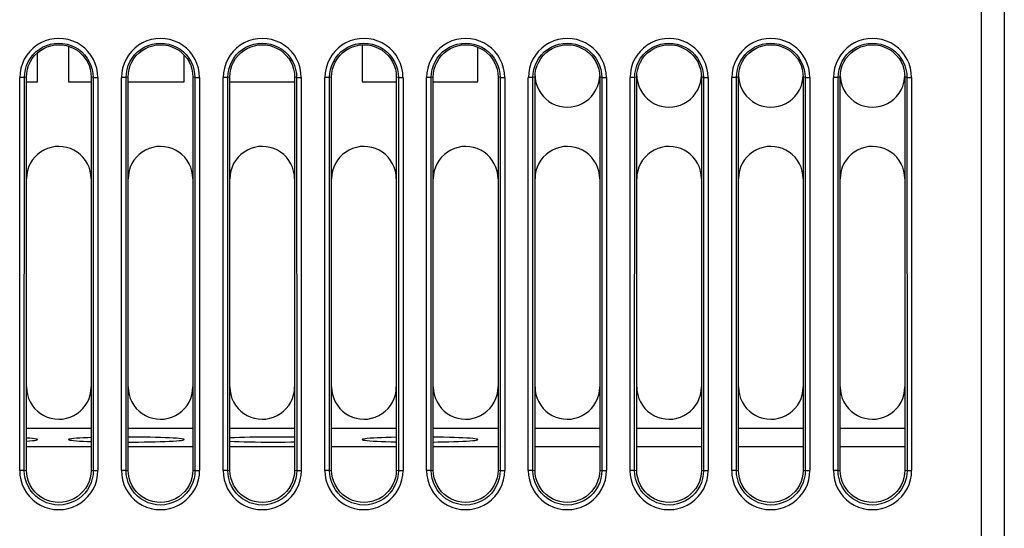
# Model space of a CAD drawing. Header units: millimetres. Extents: x 534 to 1249, y -141 to 479.
# Tile 9 of 51: x 830 to 873, y -77 to -55. Entities that reach past the tile are written whole.
import ezdxf

# ---------------------------------------------------------------- set-up
doc = ezdxf.new("R2010")
doc.units = ezdxf.units.MM
doc.header["$LTSCALE"] = 23.1
doc.layers.get('0').update_dxf_attribs({"linetype": 'CONTINUOUS'})

msp = doc.modelspace()

# ---------------------------------------------------------------- linework, layer by layer
for p, q in [((871.793, -27.305), (871.793, -124.305)), ((872.793, -27.305), (872.793, -123.305)), ((832.318, -56.473), (832.318, -58.005)), ((845.018, -56.409), (845.018, -58.005)), ((850.018, -58.005), (850.018, -56.509)), ((830.968, -58.005), (830.968, -56.754)), ((837.318, -58.005), (837.318, -56.853)), ((830.203, -74.823), (830.203, -57.822)), ((830.405, -57.822), (830.205, -57.822)), ((830.401, -74.823), (830.405, -57.822)), ((830.493, -57.804), (830.405, -57.822)), ((830.493, -74.805), (830.493, -57.805)), ((833.38, -57.822), (833.293, -57.804)), ((833.293, -57.805), (833.293, -74.805)), ((833.38, -57.822), (833.58, -57.822)), ((833.38, -57.822), (833.384, -74.823)), ((833.582, -57.822), (833.582, -74.823)), ((834.603, -74.823), (834.603, -57.822)), ((834.805, -57.822), (834.605, -57.822)), ((834.801, -74.823), (834.805, -57.822)), ((834.893, -57.804), (834.805, -57.822)), ((834.893, -74.805), (834.893, -57.805)), ((837.78, -57.822), (837.693, -57.804)), ((837.693, -57.805), (837.693, -74.805)), ((837.78, -57.822), (837.98, -57.822)), ((837.78, -57.822), (837.784, -74.823)), ((837.982, -57.822), (837.982, -74.823)), ((839.003, -74.823), (839.003, -57.822)), ((839.205, -57.822), (839.005, -57.822)), ((839.201, -74.823), (839.205, -57.822)), ((839.293, -57.804), (839.205, -57.822)), ((839.293, -74.805), (839.293, -57.805)), ((842.18, -57.822), (842.093, -57.804)), ((842.093, -57.805), (842.093, -74.805)), ((842.18, -57.822), (842.38, -57.822)), ((842.18, -57.822), (842.184, -74.823)), ((842.382, -57.822), (842.382, -74.823)), ((843.403, -74.823), (843.403, -57.822)), ((843.605, -57.822), (843.405, -57.822)), ((843.601, -74.823), (843.605, -57.822)), ((843.693, -57.804), (843.605, -57.822)), ((843.693, -74.805), (843.693, -57.805)), ((846.58, -57.822), (846.493, -57.804)), ((846.493, -57.805), (846.493, -74.805)), ((846.58, -57.822), (846.78, -57.822)), ((846.58, -57.822), (846.584, -74.823)), ((846.782, -57.822), (846.782, -74.823)), ((847.803, -74.823), (847.803, -57.822)), ((848.005, -57.822), (847.805, -57.822)), ((848.001, -74.823), (848.005, -57.822)), ((848.093, -57.804), (848.005, -57.822)), ((848.093, -74.805), (848.093, -57.805)), ((850.98, -57.822), (850.893, -57.804)), ((850.893, -57.805), (850.893, -74.805)), ((850.98, -57.822), (851.18, -57.822)), ((850.98, -57.822), (850.984, -74.823)), ((851.182, -57.822), (851.182, -74.823)), ((852.203, -74.823), (852.203, -57.822)), ((852.405, -57.822), (852.205, -57.822)), ((852.401, -74.823), (852.405, -57.822)), ((852.493, -57.804), (852.405, -57.822)), ((852.493, -74.805), (852.493, -57.805)), ((852.496, -57.755), (852.503, -57.876)), ((855.282, -57.876), (855.29, -57.755)), ((855.38, -57.822), (855.293, -57.804)), ((855.293, -57.805), (855.293, -74.805)), ((855.38, -57.822), (855.58, -57.822)), ((855.38, -57.822), (855.384, -74.823)), ((855.582, -57.822), (855.582, -74.823)), ((856.603, -74.823), (856.603, -57.822)), ((856.805, -57.822), (856.605, -57.822)), ((856.801, -74.823), (856.805, -57.822)), ((856.893, -57.804), (856.805, -57.822)), ((856.893, -74.805), (856.893, -57.805)), ((856.896, -57.755), (856.903, -57.876)), ((859.682, -57.876), (859.69, -57.755)), ((859.78, -57.822), (859.693, -57.804)), ((859.693, -57.805), (859.693, -74.805)), ((859.78, -57.822), (859.98, -57.822)), ((859.78, -57.822), (859.784, -74.823)), ((859.982, -57.822), (859.982, -74.823)), ((861.003, -74.823), (861.003, -57.822)), ((861.205, -57.822), (861.005, -57.822)), ((861.201, -74.823), (861.205, -57.822)), ((861.293, -57.804), (861.205, -57.822)), ((861.293, -74.805), (861.293, -57.805)), ((861.296, -57.755), (861.303, -57.876)), ((864.082, -57.876), (864.09, -57.755)), ((864.18, -57.822), (864.093, -57.804)), ((864.093, -57.805), (864.093, -74.805)), ((864.18, -57.822), (864.38, -57.822)), ((864.18, -57.822), (864.184, -74.823)), ((864.382, -57.822), (864.382, -74.823)), ((865.403, -74.823), (865.403, -57.822)), ((865.605, -57.822), (865.405, -57.822)), ((865.601, -74.823), (865.605, -57.822)), ((865.693, -57.804), (865.605, -57.822)), ((865.693, -74.805), (865.693, -57.805)), ((865.696, -57.755), (865.703, -57.876)), ((868.482, -57.876), (868.49, -57.755)), ((868.58, -57.822), (868.493, -57.804)), ((868.493, -57.805), (868.493, -74.805)), ((868.58, -57.822), (868.78, -57.822)), ((868.58, -57.822), (868.584, -74.823)), ((868.782, -57.822), (868.782, -74.823)), ((830.493, -58.005), (830.968, -58.005)), ((832.318, -58.005), (833.293, -58.005)), ((834.893, -58.005), (837.318, -58.005)), ((839.293, -58.005), (842.093, -58.005)), ((845.018, -58.005), (846.493, -58.005)), ((848.093, -58.005), (850.018, -58.005)), ((833.293, -73.006), (830.493, -73.006)), ((837.693, -73.006), (834.893, -73.006)), ((842.093, -73.006), (839.293, -73.006)), ((846.493, -73.006), (843.693, -73.006)), ((850.893, -73.006), (848.093, -73.006)), ((855.293, -73.006), (852.493, -73.006)), ((859.693, -73.006), (856.893, -73.006)), ((864.093, -73.006), (861.293, -73.006)), ((868.493, -73.006), (865.693, -73.006)), ((833.293, -73.805), (830.493, -73.805)), ((837.693, -73.805), (834.893, -73.805)), ((842.093, -73.805), (839.293, -73.805)), ((846.493, -73.805), (843.693, -73.805)), ((850.893, -73.805), (848.093, -73.805)), ((855.293, -73.805), (852.493, -73.805)), ((859.693, -73.805), (856.893, -73.805)), ((864.093, -73.805), (861.293, -73.805)), ((868.493, -73.805), (865.693, -73.805)), ((830.401, -74.823), (830.201, -74.823)), ((830.401, -74.823), (830.493, -74.805)), ((833.293, -74.805), (833.384, -74.823)), ((833.384, -74.823), (833.584, -74.823)), ((834.801, -74.823), (834.601, -74.823)), ((834.801, -74.823), (834.893, -74.805)), ((837.693, -74.805), (837.784, -74.823)), ((837.784, -74.823), (837.984, -74.823)), ((839.201, -74.823), (839.001, -74.823)), ((839.201, -74.823), (839.293, -74.805)), ((842.093, -74.805), (842.184, -74.823)), ((842.184, -74.823), (842.384, -74.823)), ((843.601, -74.823), (843.401, -74.823)), ((843.601, -74.823), (843.693, -74.805)), ((846.493, -74.805), (846.584, -74.823)), ((846.584, -74.823), (846.784, -74.823)), ((848.001, -74.823), (847.801, -74.823)), ((848.001, -74.823), (848.093, -74.805)), ((850.893, -74.805), (850.984, -74.823)), ((850.984, -74.823), (851.184, -74.823)), ((852.401, -74.823), (852.201, -74.823)), ((852.401, -74.823), (852.493, -74.805)), ((855.293, -74.805), (855.384, -74.823)), ((855.384, -74.823), (855.584, -74.823)), ((856.801, -74.823), (856.601, -74.823)), ((856.801, -74.823), (856.893, -74.805)), ((859.693, -74.805), (859.784, -74.823)), ((859.784, -74.823), (859.984, -74.823)), ((861.201, -74.823), (861.001, -74.823)), ((861.201, -74.823), (861.293, -74.805)), ((864.093, -74.805), (864.184, -74.823)), ((864.184, -74.823), (864.384, -74.823)), ((865.601, -74.823), (865.401, -74.823)), ((865.601, -74.823), (865.693, -74.805)), ((868.493, -74.805), (868.584, -74.823)), ((868.584, -74.823), (868.784, -74.823))]:
    msp.add_line(p, q)
for points in [[(833.58, -57.822), (833.568, -57.617), (833.531, -57.417), (833.47, -57.223), (833.387, -57.037), (833.281, -56.862), (833.155, -56.702), (833.012, -56.559), (832.853, -56.434), (832.68, -56.329), (832.494, -56.245), (832.3, -56.184), (832.1, -56.147), (831.898, -56.134), (831.695, -56.146), (831.495, -56.182), (831.301, -56.241), (831.115, -56.324), (830.941, -56.428), (830.78, -56.553), (830.635, -56.696), (830.508, -56.857), (830.401, -57.032), (830.316, -57.22), (830.254, -57.416), (830.218, -57.616), (830.205, -57.822)], [(837.98, -57.822), (837.968, -57.617), (837.931, -57.417), (837.87, -57.223), (837.787, -57.037), (837.681, -56.862), (837.555, -56.702), (837.412, -56.559), (837.253, -56.434), (837.08, -56.329), (836.894, -56.245), (836.7, -56.184), (836.5, -56.147), (836.298, -56.134), (836.095, -56.146), (835.895, -56.182), (835.701, -56.241), (835.515, -56.324), (835.341, -56.428), (835.18, -56.553), (835.035, -56.696), (834.908, -56.857), (834.801, -57.032), (834.716, -57.22), (834.654, -57.416), (834.618, -57.616), (834.605, -57.822)], [(842.38, -57.822), (842.368, -57.617), (842.331, -57.417), (842.27, -57.223), (842.187, -57.037), (842.081, -56.862), (841.955, -56.702), (841.812, -56.559), (841.653, -56.434), (841.48, -56.329), (841.294, -56.245), (841.1, -56.184), (840.9, -56.147), (840.698, -56.134), (840.495, -56.146), (840.295, -56.182), (840.101, -56.241), (839.915, -56.324), (839.741, -56.428), (839.58, -56.553), (839.435, -56.696), (839.308, -56.857), (839.201, -57.032), (839.116, -57.22), (839.054, -57.416), (839.018, -57.616), (839.005, -57.822)], [(846.78, -57.822), (846.768, -57.617), (846.731, -57.417), (846.67, -57.223), (846.587, -57.037), (846.481, -56.862), (846.355, -56.702), (846.212, -56.559), (846.053, -56.434), (845.88, -56.329), (845.694, -56.245), (845.5, -56.184), (845.3, -56.147), (845.098, -56.134), (844.895, -56.146), (844.695, -56.182), (844.501, -56.241), (844.315, -56.324), (844.141, -56.428), (843.98, -56.553), (843.835, -56.696), (843.708, -56.857), (843.601, -57.032), (843.516, -57.22), (843.454, -57.416), (843.418, -57.616), (843.405, -57.822)], [(851.18, -57.822), (851.168, -57.617), (851.131, -57.417), (851.07, -57.223), (850.987, -57.037), (850.881, -56.862), (850.755, -56.702), (850.612, -56.559), (850.453, -56.434), (850.28, -56.329), (850.094, -56.245), (849.9, -56.184), (849.7, -56.147), (849.498, -56.134), (849.295, -56.146), (849.095, -56.182), (848.901, -56.241), (848.715, -56.324), (848.541, -56.428), (848.38, -56.553), (848.235, -56.696), (848.108, -56.857), (848.001, -57.032), (847.916, -57.22), (847.854, -57.416), (847.818, -57.616), (847.805, -57.822)], [(855.58, -57.822), (855.568, -57.617), (855.531, -57.417), (855.47, -57.223), (855.387, -57.037), (855.281, -56.862), (855.155, -56.702), (855.012, -56.559), (854.853, -56.434), (854.68, -56.329), (854.494, -56.245), (854.3, -56.184), (854.1, -56.147), (853.898, -56.134), (853.695, -56.146), (853.495, -56.182), (853.301, -56.241), (853.115, -56.324), (852.941, -56.428), (852.78, -56.553), (852.635, -56.696), (852.508, -56.857), (852.401, -57.032), (852.316, -57.22), (852.254, -57.416), (852.218, -57.616), (852.205, -57.822)], [(859.98, -57.822), (859.968, -57.617), (859.931, -57.417), (859.87, -57.223), (859.787, -57.037), (859.681, -56.862), (859.555, -56.702), (859.412, -56.559), (859.253, -56.434), (859.08, -56.329), (858.894, -56.245), (858.7, -56.184), (858.5, -56.147), (858.298, -56.134), (858.095, -56.146), (857.895, -56.182), (857.701, -56.241), (857.515, -56.324), (857.341, -56.428), (857.18, -56.553), (857.035, -56.696), (856.908, -56.857), (856.801, -57.032), (856.716, -57.22), (856.654, -57.416), (856.618, -57.616), (856.605, -57.822)], [(864.38, -57.822), (864.368, -57.617), (864.331, -57.417), (864.27, -57.223), (864.187, -57.037), (864.081, -56.862), (863.955, -56.702), (863.812, -56.559), (863.653, -56.434), (863.48, -56.329), (863.294, -56.245), (863.1, -56.184), (862.9, -56.147), (862.698, -56.134), (862.495, -56.146), (862.295, -56.182), (862.101, -56.241), (861.915, -56.324), (861.741, -56.428), (861.58, -56.553), (861.435, -56.696), (861.308, -56.857), (861.201, -57.032), (861.116, -57.22), (861.054, -57.416), (861.018, -57.616), (861.005, -57.822)], [(868.78, -57.822), (868.768, -57.617), (868.731, -57.417), (868.67, -57.223), (868.587, -57.037), (868.481, -56.862), (868.355, -56.702), (868.212, -56.559), (868.053, -56.434), (867.88, -56.329), (867.694, -56.245), (867.5, -56.184), (867.3, -56.147), (867.098, -56.134), (866.895, -56.146), (866.695, -56.182), (866.501, -56.241), (866.315, -56.324), (866.141, -56.428), (865.98, -56.553), (865.835, -56.696), (865.708, -56.857), (865.601, -57.032), (865.516, -57.22), (865.454, -57.416), (865.418, -57.616), (865.405, -57.822)], [(830.405, -57.822), (830.416, -57.647), (830.448, -57.475), (830.5, -57.306), (830.571, -57.143), (830.662, -56.989), (830.77, -56.847), (830.895, -56.719), (831.036, -56.607), (831.19, -56.513), (831.355, -56.437), (831.529, -56.381), (831.707, -56.347), (831.888, -56.335), (832.07, -56.346), (832.248, -56.379), (832.421, -56.434), (832.587, -56.509), (832.742, -56.602), (832.884, -56.714), (833.011, -56.841), (833.12, -56.985), (833.212, -57.14), (833.284, -57.303), (833.337, -57.474), (833.369, -57.647), (833.38, -57.822)], [(830.493, -57.805), (830.503, -57.633), (830.534, -57.468), (830.584, -57.306), (830.654, -57.152), (830.742, -57.007), (830.846, -56.875), (830.964, -56.757), (831.096, -56.653), (831.239, -56.566), (831.393, -56.497), (831.553, -56.446), (831.719, -56.415), (831.887, -56.405), (832.055, -56.414), (832.221, -56.444), (832.382, -56.493), (832.536, -56.561), (832.681, -56.647), (832.814, -56.75), (832.934, -56.869), (833.04, -57.002), (833.129, -57.148), (833.2, -57.304), (833.251, -57.466), (833.282, -57.633), (833.293, -57.805)], [(834.805, -57.822), (834.816, -57.647), (834.848, -57.475), (834.9, -57.306), (834.971, -57.143), (835.062, -56.989), (835.17, -56.847), (835.295, -56.719), (835.436, -56.607), (835.59, -56.513), (835.755, -56.437), (835.929, -56.381), (836.107, -56.347), (836.288, -56.335), (836.47, -56.346), (836.648, -56.379), (836.821, -56.434), (836.987, -56.509), (837.142, -56.602), (837.284, -56.714), (837.411, -56.841), (837.52, -56.985), (837.612, -57.14), (837.684, -57.303), (837.737, -57.474), (837.769, -57.647), (837.78, -57.822)], [(834.893, -57.805), (834.903, -57.633), (834.934, -57.468), (834.984, -57.306), (835.054, -57.152), (835.142, -57.007), (835.246, -56.875), (835.364, -56.757), (835.496, -56.653), (835.639, -56.566), (835.793, -56.497), (835.953, -56.446), (836.119, -56.415), (836.287, -56.405), (836.455, -56.414), (836.621, -56.444), (836.782, -56.493), (836.936, -56.561), (837.081, -56.647), (837.214, -56.75), (837.334, -56.869), (837.44, -57.002), (837.529, -57.148), (837.6, -57.304), (837.651, -57.466), (837.682, -57.633), (837.693, -57.805)], [(839.205, -57.822), (839.216, -57.647), (839.248, -57.475), (839.3, -57.306), (839.371, -57.143), (839.462, -56.989), (839.57, -56.847), (839.695, -56.719), (839.836, -56.607), (839.99, -56.513), (840.155, -56.437), (840.329, -56.381), (840.507, -56.347), (840.688, -56.335), (840.87, -56.346), (841.048, -56.379), (841.221, -56.434), (841.387, -56.509), (841.542, -56.602), (841.684, -56.714), (841.811, -56.841), (841.92, -56.985), (842.012, -57.14), (842.084, -57.303), (842.137, -57.474), (842.169, -57.647), (842.18, -57.822)], [(839.293, -57.805), (839.303, -57.633), (839.334, -57.468), (839.384, -57.306), (839.454, -57.152), (839.542, -57.007), (839.646, -56.875), (839.764, -56.757), (839.896, -56.653), (840.039, -56.566), (840.193, -56.497), (840.353, -56.446), (840.519, -56.415), (840.687, -56.405), (840.855, -56.414), (841.021, -56.444), (841.182, -56.493), (841.336, -56.561), (841.481, -56.647), (841.614, -56.75), (841.734, -56.869), (841.84, -57.002), (841.929, -57.148), (842, -57.304), (842.051, -57.466), (842.082, -57.633), (842.093, -57.805)], [(843.605, -57.822), (843.616, -57.647), (843.648, -57.475), (843.7, -57.306), (843.771, -57.143), (843.862, -56.989), (843.97, -56.847), (844.095, -56.719), (844.236, -56.607), (844.39, -56.513), (844.555, -56.437), (844.729, -56.381), (844.907, -56.347), (845.088, -56.335), (845.27, -56.346), (845.448, -56.379), (845.621, -56.434), (845.787, -56.509), (845.942, -56.602), (846.084, -56.714), (846.211, -56.841), (846.32, -56.985), (846.412, -57.14), (846.484, -57.303), (846.537, -57.474), (846.569, -57.647), (846.58, -57.822)], [(843.693, -57.805), (843.703, -57.633), (843.734, -57.468), (843.784, -57.306), (843.854, -57.152), (843.942, -57.007), (844.046, -56.875), (844.164, -56.757), (844.296, -56.653), (844.439, -56.566), (844.593, -56.497), (844.753, -56.446), (844.919, -56.415), (845.087, -56.405), (845.255, -56.414), (845.421, -56.444), (845.582, -56.493), (845.736, -56.561), (845.881, -56.647), (846.014, -56.75), (846.134, -56.869), (846.24, -57.002), (846.329, -57.148), (846.4, -57.304), (846.451, -57.466), (846.482, -57.633), (846.493, -57.805)], [(848.005, -57.822), (848.016, -57.647), (848.048, -57.475), (848.1, -57.306), (848.171, -57.143), (848.262, -56.989), (848.37, -56.847), (848.495, -56.719), (848.636, -56.607), (848.79, -56.513), (848.955, -56.437), (849.129, -56.381), (849.307, -56.347), (849.488, -56.335), (849.67, -56.346), (849.848, -56.379), (850.021, -56.434), (850.187, -56.509), (850.342, -56.602), (850.484, -56.714), (850.611, -56.841), (850.72, -56.985), (850.812, -57.14), (850.884, -57.303), (850.937, -57.474), (850.969, -57.647), (850.98, -57.822)], [(848.093, -57.805), (848.103, -57.633), (848.134, -57.468), (848.184, -57.306), (848.254, -57.152), (848.342, -57.007), (848.446, -56.875), (848.564, -56.757), (848.696, -56.653), (848.839, -56.566), (848.993, -56.497), (849.153, -56.446), (849.319, -56.415), (849.487, -56.405), (849.655, -56.414), (849.821, -56.444), (849.982, -56.493), (850.136, -56.561), (850.281, -56.647), (850.414, -56.75), (850.534, -56.869), (850.64, -57.002), (850.729, -57.148), (850.8, -57.304), (850.851, -57.466), (850.882, -57.633), (850.893, -57.805)], [(852.405, -57.822), (852.416, -57.647), (852.448, -57.475), (852.5, -57.306), (852.571, -57.143), (852.662, -56.989), (852.77, -56.847), (852.895, -56.719), (853.036, -56.607), (853.19, -56.513), (853.355, -56.437), (853.529, -56.381), (853.707, -56.347), (853.888, -56.335), (854.07, -56.346), (854.248, -56.379), (854.421, -56.434), (854.587, -56.509), (854.742, -56.602), (854.884, -56.714), (855.011, -56.841), (855.12, -56.985), (855.212, -57.14), (855.284, -57.303), (855.337, -57.474), (855.369, -57.647), (855.38, -57.822)], [(852.493, -57.805), (852.503, -57.633), (852.534, -57.468), (852.584, -57.306), (852.654, -57.152), (852.742, -57.007), (852.846, -56.875), (852.964, -56.757), (853.096, -56.653), (853.239, -56.566), (853.393, -56.497), (853.553, -56.446), (853.719, -56.415), (853.887, -56.405), (854.055, -56.414), (854.221, -56.444), (854.382, -56.493), (854.536, -56.561), (854.681, -56.647), (854.814, -56.75), (854.934, -56.869), (855.04, -57.002), (855.129, -57.148), (855.2, -57.304), (855.251, -57.466), (855.282, -57.633), (855.293, -57.805)], [(856.805, -57.822), (856.816, -57.647), (856.848, -57.475), (856.9, -57.306), (856.971, -57.143), (857.062, -56.989), (857.17, -56.847), (857.295, -56.719), (857.436, -56.607), (857.59, -56.513), (857.755, -56.437), (857.929, -56.381), (858.107, -56.347), (858.288, -56.335), (858.47, -56.346), (858.648, -56.379), (858.821, -56.434), (858.987, -56.509), (859.142, -56.602), (859.284, -56.714), (859.411, -56.841), (859.52, -56.985), (859.612, -57.14), (859.684, -57.303), (859.737, -57.474), (859.769, -57.647), (859.78, -57.822)], [(856.893, -57.805), (856.903, -57.633), (856.934, -57.468), (856.984, -57.306), (857.054, -57.152), (857.142, -57.007), (857.246, -56.875), (857.364, -56.757), (857.496, -56.653), (857.639, -56.566), (857.793, -56.497), (857.953, -56.446), (858.119, -56.415), (858.287, -56.405), (858.455, -56.414), (858.621, -56.444), (858.782, -56.493), (858.936, -56.561), (859.081, -56.647), (859.214, -56.75), (859.334, -56.869), (859.44, -57.002), (859.529, -57.148), (859.6, -57.304), (859.651, -57.466), (859.682, -57.633), (859.693, -57.805)], [(861.205, -57.822), (861.216, -57.647), (861.248, -57.475), (861.3, -57.306), (861.371, -57.143), (861.462, -56.989), (861.57, -56.847), (861.695, -56.719), (861.836, -56.607), (861.99, -56.513), (862.155, -56.437), (862.329, -56.381), (862.507, -56.347), (862.688, -56.335), (862.87, -56.346), (863.048, -56.379), (863.221, -56.434), (863.387, -56.509), (863.542, -56.602), (863.684, -56.714), (863.811, -56.841), (863.92, -56.985), (864.012, -57.14), (864.084, -57.303), (864.137, -57.474), (864.169, -57.647), (864.18, -57.822)], [(861.293, -57.805), (861.303, -57.633), (861.334, -57.468), (861.384, -57.306), (861.454, -57.152), (861.542, -57.007), (861.646, -56.875), (861.764, -56.757), (861.896, -56.653), (862.039, -56.566), (862.193, -56.497), (862.353, -56.446), (862.519, -56.415), (862.687, -56.405), (862.855, -56.414), (863.021, -56.444), (863.182, -56.493), (863.336, -56.561), (863.481, -56.647), (863.614, -56.75), (863.734, -56.869), (863.84, -57.002), (863.929, -57.148), (864, -57.304), (864.051, -57.466), (864.082, -57.633), (864.093, -57.805)], [(865.605, -57.822), (865.616, -57.647), (865.648, -57.475), (865.7, -57.306), (865.771, -57.143), (865.862, -56.989), (865.97, -56.847), (866.095, -56.719), (866.236, -56.607), (866.39, -56.513), (866.555, -56.437), (866.729, -56.381), (866.907, -56.347), (867.088, -56.335), (867.27, -56.346), (867.448, -56.379), (867.621, -56.434), (867.787, -56.509), (867.942, -56.602), (868.084, -56.714), (868.211, -56.841), (868.32, -56.985), (868.412, -57.14), (868.484, -57.303), (868.537, -57.474), (868.569, -57.647), (868.58, -57.822)], [(865.693, -57.805), (865.703, -57.633), (865.734, -57.468), (865.784, -57.306), (865.854, -57.152), (865.942, -57.007), (866.046, -56.875), (866.164, -56.757), (866.296, -56.653), (866.439, -56.566), (866.593, -56.497), (866.753, -56.446), (866.919, -56.415), (867.087, -56.405), (867.255, -56.414), (867.421, -56.444), (867.582, -56.493), (867.736, -56.561), (867.881, -56.647), (868.014, -56.75), (868.134, -56.869), (868.24, -57.002), (868.329, -57.148), (868.4, -57.304), (868.451, -57.466), (868.482, -57.633), (868.493, -57.805)], [(852.503, -57.876), (852.534, -58.041), (852.584, -58.203), (852.654, -58.357), (852.742, -58.502), (852.846, -58.634), (852.964, -58.752), (853.096, -58.856), (853.239, -58.943), (853.393, -59.012), (853.553, -59.063), (853.719, -59.094), (853.887, -59.104), (854.055, -59.095), (854.221, -59.065), (854.382, -59.016), (854.536, -58.948), (854.681, -58.862), (854.814, -58.759), (854.934, -58.64), (855.04, -58.507), (855.129, -58.361), (855.2, -58.205), (855.251, -58.043), (855.282, -57.876)], [(856.903, -57.876), (856.934, -58.041), (856.984, -58.203), (857.054, -58.357), (857.142, -58.502), (857.246, -58.634), (857.364, -58.752), (857.496, -58.856), (857.639, -58.943), (857.793, -59.012), (857.953, -59.063), (858.119, -59.094), (858.287, -59.104), (858.455, -59.095), (858.621, -59.065), (858.782, -59.016), (858.936, -58.948), (859.081, -58.862), (859.214, -58.759), (859.334, -58.64), (859.44, -58.507), (859.529, -58.361), (859.6, -58.205), (859.651, -58.043), (859.682, -57.876)], [(861.303, -57.876), (861.334, -58.041), (861.384, -58.203), (861.454, -58.357), (861.542, -58.502), (861.646, -58.634), (861.764, -58.752), (861.896, -58.856), (862.039, -58.943), (862.193, -59.012), (862.353, -59.063), (862.519, -59.094), (862.687, -59.104), (862.855, -59.095), (863.021, -59.065), (863.182, -59.016), (863.336, -58.948), (863.481, -58.862), (863.614, -58.759), (863.734, -58.64), (863.84, -58.507), (863.929, -58.361), (864, -58.205), (864.051, -58.043), (864.082, -57.876)], [(865.703, -57.876), (865.734, -58.041), (865.784, -58.203), (865.854, -58.357), (865.942, -58.502), (866.046, -58.634), (866.164, -58.752), (866.296, -58.856), (866.439, -58.943), (866.593, -59.012), (866.753, -59.063), (866.919, -59.094), (867.087, -59.104), (867.255, -59.095), (867.421, -59.065), (867.582, -59.016), (867.736, -58.948), (867.881, -58.862), (868.014, -58.759), (868.134, -58.64), (868.24, -58.507), (868.329, -58.361), (868.4, -58.205), (868.451, -58.043), (868.482, -57.876)], [(833.293, -62.205), (833.282, -62.033), (833.251, -61.868), (833.201, -61.706), (833.131, -61.552), (833.043, -61.407), (832.939, -61.275), (832.821, -61.157), (832.689, -61.053), (832.546, -60.966), (832.393, -60.897), (832.232, -60.846), (832.066, -60.815), (831.898, -60.805), (831.73, -60.814), (831.564, -60.844), (831.403, -60.893), (831.249, -60.961), (831.104, -61.047), (830.971, -61.15), (830.851, -61.269), (830.745, -61.402), (830.656, -61.548), (830.585, -61.704), (830.534, -61.866), (830.503, -62.033), (830.493, -62.205)], [(837.693, -62.205), (837.682, -62.033), (837.651, -61.868), (837.601, -61.706), (837.531, -61.552), (837.443, -61.407), (837.339, -61.275), (837.221, -61.157), (837.089, -61.053), (836.946, -60.966), (836.793, -60.897), (836.632, -60.846), (836.466, -60.815), (836.298, -60.805), (836.13, -60.814), (835.964, -60.844), (835.803, -60.893), (835.649, -60.961), (835.504, -61.047), (835.371, -61.15), (835.251, -61.269), (835.145, -61.402), (835.056, -61.548), (834.985, -61.704), (834.934, -61.866), (834.903, -62.033), (834.893, -62.205)], [(842.093, -62.205), (842.082, -62.033), (842.051, -61.868), (842.001, -61.706), (841.931, -61.552), (841.843, -61.407), (841.739, -61.275), (841.621, -61.157), (841.489, -61.053), (841.346, -60.966), (841.193, -60.897), (841.032, -60.846), (840.866, -60.815), (840.698, -60.805), (840.53, -60.814), (840.364, -60.844), (840.203, -60.893), (840.049, -60.961), (839.904, -61.047), (839.771, -61.15), (839.651, -61.269), (839.545, -61.402), (839.456, -61.548), (839.385, -61.704), (839.334, -61.866), (839.303, -62.033), (839.293, -62.205)], [(846.493, -62.205), (846.482, -62.033), (846.451, -61.868), (846.401, -61.706), (846.331, -61.552), (846.243, -61.407), (846.139, -61.275), (846.021, -61.157), (845.889, -61.053), (845.746, -60.966), (845.593, -60.897), (845.432, -60.846), (845.266, -60.815), (845.098, -60.805), (844.93, -60.814), (844.764, -60.844), (844.603, -60.893), (844.449, -60.961), (844.304, -61.047), (844.171, -61.15), (844.051, -61.269), (843.945, -61.402), (843.856, -61.548), (843.785, -61.704), (843.734, -61.866), (843.703, -62.033), (843.693, -62.205)], [(850.893, -62.205), (850.882, -62.033), (850.851, -61.868), (850.801, -61.706), (850.731, -61.552), (850.643, -61.407), (850.539, -61.275), (850.421, -61.157), (850.289, -61.053), (850.146, -60.966), (849.993, -60.897), (849.832, -60.846), (849.666, -60.815), (849.498, -60.805), (849.33, -60.814), (849.164, -60.844), (849.003, -60.893), (848.849, -60.961), (848.704, -61.047), (848.571, -61.15), (848.451, -61.269), (848.345, -61.402), (848.256, -61.548), (848.185, -61.704), (848.134, -61.866), (848.103, -62.033), (848.093, -62.205)], [(855.293, -62.205), (855.282, -62.033), (855.251, -61.868), (855.201, -61.706), (855.131, -61.552), (855.043, -61.407), (854.939, -61.275), (854.821, -61.157), (854.689, -61.053), (854.546, -60.966), (854.393, -60.897), (854.232, -60.846), (854.066, -60.815), (853.898, -60.805), (853.73, -60.814), (853.564, -60.844), (853.403, -60.893), (853.249, -60.961), (853.104, -61.047), (852.971, -61.15), (852.851, -61.269), (852.745, -61.402), (852.656, -61.548), (852.585, -61.704), (852.534, -61.866), (852.503, -62.033), (852.493, -62.205)], [(859.693, -62.205), (859.682, -62.033), (859.651, -61.868), (859.601, -61.706), (859.531, -61.552), (859.443, -61.407), (859.339, -61.275), (859.221, -61.157), (859.089, -61.053), (858.946, -60.966), (858.793, -60.897), (858.632, -60.846), (858.466, -60.815), (858.298, -60.805), (858.13, -60.814), (857.964, -60.844), (857.803, -60.893), (857.649, -60.961), (857.504, -61.047), (857.371, -61.15), (857.251, -61.269), (857.145, -61.402), (857.056, -61.548), (856.985, -61.704), (856.934, -61.866), (856.903, -62.033), (856.893, -62.205)], [(864.093, -62.205), (864.082, -62.033), (864.051, -61.868), (864.001, -61.706), (863.931, -61.552), (863.843, -61.407), (863.739, -61.275), (863.621, -61.157), (863.489, -61.053), (863.346, -60.966), (863.193, -60.897), (863.032, -60.846), (862.866, -60.815), (862.698, -60.805), (862.53, -60.814), (862.364, -60.844), (862.203, -60.893), (862.049, -60.961), (861.904, -61.047), (861.771, -61.15), (861.651, -61.269), (861.545, -61.402), (861.456, -61.548), (861.385, -61.704), (861.334, -61.866), (861.303, -62.033), (861.293, -62.205)], [(868.493, -62.205), (868.482, -62.033), (868.451, -61.868), (868.401, -61.706), (868.331, -61.552), (868.243, -61.407), (868.139, -61.275), (868.021, -61.157), (867.889, -61.053), (867.746, -60.966), (867.593, -60.897), (867.432, -60.846), (867.266, -60.815), (867.098, -60.805), (866.93, -60.814), (866.764, -60.844), (866.603, -60.893), (866.449, -60.961), (866.304, -61.047), (866.171, -61.15), (866.051, -61.269), (865.945, -61.402), (865.856, -61.548), (865.785, -61.704), (865.734, -61.866), (865.703, -62.033), (865.693, -62.205)], [(830.493, -71.205), (830.503, -71.376), (830.534, -71.541), (830.584, -71.703), (830.654, -71.857), (830.742, -72.002), (830.846, -72.134), (830.964, -72.252), (831.096, -72.356), (831.239, -72.443), (831.393, -72.512), (831.553, -72.563), (831.719, -72.594), (831.887, -72.604), (832.055, -72.595), (832.221, -72.565), (832.382, -72.516), (832.536, -72.448), (832.681, -72.362), (832.814, -72.259), (832.934, -72.14), (833.04, -72.007), (833.129, -71.861), (833.2, -71.705), (833.251, -71.543), (833.282, -71.376), (833.293, -71.205)], [(834.893, -71.205), (834.903, -71.376), (834.934, -71.541), (834.984, -71.703), (835.054, -71.857), (835.142, -72.002), (835.246, -72.134), (835.364, -72.252), (835.496, -72.356), (835.639, -72.443), (835.793, -72.512), (835.953, -72.563), (836.119, -72.594), (836.287, -72.604), (836.455, -72.595), (836.621, -72.565), (836.782, -72.516), (836.936, -72.448), (837.081, -72.362), (837.214, -72.259), (837.334, -72.14), (837.44, -72.007), (837.529, -71.861), (837.6, -71.705), (837.651, -71.543), (837.682, -71.376), (837.693, -71.205)], [(839.293, -71.205), (839.303, -71.376), (839.334, -71.541), (839.384, -71.703), (839.454, -71.857), (839.542, -72.002), (839.646, -72.134), (839.764, -72.252), (839.896, -72.356), (840.039, -72.443), (840.193, -72.512), (840.353, -72.563), (840.519, -72.594), (840.687, -72.604), (840.855, -72.595), (841.021, -72.565), (841.182, -72.516), (841.336, -72.448), (841.481, -72.362), (841.614, -72.259), (841.734, -72.14), (841.84, -72.007), (841.929, -71.861), (842, -71.705), (842.051, -71.543), (842.082, -71.376), (842.093, -71.205)], [(843.693, -71.205), (843.703, -71.376), (843.734, -71.541), (843.784, -71.703), (843.854, -71.857), (843.942, -72.002), (844.046, -72.134), (844.164, -72.252), (844.296, -72.356), (844.439, -72.443), (844.593, -72.512), (844.753, -72.563), (844.919, -72.594), (845.087, -72.604), (845.255, -72.595), (845.421, -72.565), (845.582, -72.516), (845.736, -72.448), (845.881, -72.362), (846.014, -72.259), (846.134, -72.14), (846.24, -72.007), (846.329, -71.861), (846.4, -71.705), (846.451, -71.543), (846.482, -71.376), (846.493, -71.205)], [(848.093, -71.205), (848.103, -71.376), (848.134, -71.541), (848.184, -71.703), (848.254, -71.857), (848.342, -72.002), (848.446, -72.134), (848.564, -72.252), (848.696, -72.356), (848.839, -72.443), (848.993, -72.512), (849.153, -72.563), (849.319, -72.594), (849.487, -72.604), (849.655, -72.595), (849.821, -72.565), (849.982, -72.516), (850.136, -72.448), (850.281, -72.362), (850.414, -72.259), (850.534, -72.14), (850.64, -72.007), (850.729, -71.861), (850.8, -71.705), (850.851, -71.543), (850.882, -71.376), (850.893, -71.205)], [(852.493, -71.205), (852.503, -71.376), (852.534, -71.541), (852.584, -71.703), (852.654, -71.857), (852.742, -72.002), (852.846, -72.134), (852.964, -72.252), (853.096, -72.356), (853.239, -72.443), (853.393, -72.512), (853.553, -72.563), (853.719, -72.594), (853.887, -72.604), (854.055, -72.595), (854.221, -72.565), (854.382, -72.516), (854.536, -72.448), (854.681, -72.362), (854.814, -72.259), (854.934, -72.14), (855.04, -72.007), (855.129, -71.861), (855.2, -71.705), (855.251, -71.543), (855.282, -71.376), (855.293, -71.205)], [(856.893, -71.205), (856.903, -71.376), (856.934, -71.541), (856.984, -71.703), (857.054, -71.857), (857.142, -72.002), (857.246, -72.134), (857.364, -72.252), (857.496, -72.356), (857.639, -72.443), (857.793, -72.512), (857.953, -72.563), (858.119, -72.594), (858.287, -72.604), (858.455, -72.595), (858.621, -72.565), (858.782, -72.516), (858.936, -72.448), (859.081, -72.362), (859.214, -72.259), (859.334, -72.14), (859.44, -72.007), (859.529, -71.861), (859.6, -71.705), (859.651, -71.543), (859.682, -71.376), (859.693, -71.205)], [(861.293, -71.205), (861.303, -71.376), (861.334, -71.541), (861.384, -71.703), (861.454, -71.857), (861.542, -72.002), (861.646, -72.134), (861.764, -72.252), (861.896, -72.356), (862.039, -72.443), (862.193, -72.512), (862.353, -72.563), (862.519, -72.594), (862.687, -72.604), (862.855, -72.595), (863.021, -72.565), (863.182, -72.516), (863.336, -72.448), (863.481, -72.362), (863.614, -72.259), (863.734, -72.14), (863.84, -72.007), (863.929, -71.861), (864, -71.705), (864.051, -71.543), (864.082, -71.376), (864.093, -71.205)], [(865.693, -71.205), (865.703, -71.376), (865.734, -71.541), (865.784, -71.703), (865.854, -71.857), (865.942, -72.002), (866.046, -72.134), (866.164, -72.252), (866.296, -72.356), (866.439, -72.443), (866.593, -72.512), (866.753, -72.563), (866.919, -72.594), (867.087, -72.604), (867.255, -72.595), (867.421, -72.565), (867.582, -72.516), (867.736, -72.448), (867.881, -72.362), (868.014, -72.259), (868.134, -72.14), (868.24, -72.007), (868.329, -71.861), (868.4, -71.705), (868.451, -71.543), (868.482, -71.376), (868.493, -71.205)], [(830.967, -73.484), (830.954, -73.472), (830.913, -73.461), (830.845, -73.45), (830.751, -73.439), (830.633, -73.429), (830.493, -73.42)], [(830.493, -73.548), (830.629, -73.538), (830.749, -73.528), (830.844, -73.518), (830.912, -73.506), (830.953, -73.495), (830.967, -73.484)], [(833.293, -73.397), (833.149, -73.402), (832.965, -73.41), (832.8, -73.419), (832.656, -73.429), (832.536, -73.439), (832.441, -73.45), (832.373, -73.461), (832.332, -73.472), (832.318, -73.484)], [(832.318, -73.484), (832.332, -73.495), (832.372, -73.506), (832.44, -73.517), (832.534, -73.528), (832.653, -73.538), (832.795, -73.548), (832.958, -73.557), (833.141, -73.565), (833.293, -73.57)], [(837.317, -73.484), (837.304, -73.472), (837.263, -73.461), (837.195, -73.45), (837.101, -73.439), (836.983, -73.429), (836.84, -73.419), (836.677, -73.411), (836.494, -73.403), (836.292, -73.395), (836.073, -73.389), (835.839, -73.384), (835.595, -73.38), (835.342, -73.377), (835.083, -73.375), (834.893, -73.375)], [(834.893, -73.593), (835.075, -73.592), (835.333, -73.59), (835.586, -73.587), (835.83, -73.583), (836.064, -73.578), (836.283, -73.572), (836.486, -73.565), (836.671, -73.557), (836.835, -73.548), (836.979, -73.538), (837.099, -73.528), (837.194, -73.518), (837.262, -73.506), (837.303, -73.495), (837.317, -73.484)], [(842.093, -73.382), (841.945, -73.38), (841.692, -73.377), (841.433, -73.375), (841.171, -73.374), (840.91, -73.375), (840.652, -73.377), (840.399, -73.38), (840.155, -73.384), (839.922, -73.389), (839.702, -73.395), (839.499, -73.402), (839.315, -73.41), (839.293, -73.411)], [(839.293, -73.556), (839.308, -73.557), (839.491, -73.565), (839.694, -73.572), (839.912, -73.578), (840.146, -73.583), (840.39, -73.587), (840.644, -73.59), (840.902, -73.592), (841.164, -73.593), (841.425, -73.592), (841.683, -73.59), (841.936, -73.587), (842.093, -73.585)], [(846.493, -73.384), (846.272, -73.389), (846.052, -73.395), (845.849, -73.402), (845.665, -73.41), (845.5, -73.419), (845.356, -73.429), (845.236, -73.439), (845.141, -73.45), (845.073, -73.461), (845.032, -73.472), (845.018, -73.484)], [(845.018, -73.484), (845.032, -73.495), (845.072, -73.506), (845.14, -73.517), (845.234, -73.528), (845.353, -73.538), (845.495, -73.548), (845.658, -73.557), (845.841, -73.565), (846.044, -73.572), (846.262, -73.578), (846.493, -73.583)], [(850.017, -73.484), (850.004, -73.472), (849.963, -73.461), (849.895, -73.45), (849.801, -73.439), (849.683, -73.429), (849.54, -73.419), (849.377, -73.411), (849.194, -73.403), (848.992, -73.395), (848.773, -73.389), (848.539, -73.384), (848.295, -73.38), (848.093, -73.377)], [(848.093, -73.59), (848.286, -73.587), (848.53, -73.583), (848.764, -73.578), (848.983, -73.572), (849.186, -73.565), (849.371, -73.557), (849.535, -73.548), (849.679, -73.538), (849.799, -73.528), (849.894, -73.518), (849.962, -73.506), (850.003, -73.495), (850.017, -73.484)], [(830.201, -74.823), (830.213, -75.029), (830.25, -75.228), (830.311, -75.424), (830.395, -75.61), (830.501, -75.785), (830.626, -75.946), (830.77, -76.089), (830.929, -76.214), (831.103, -76.32), (831.289, -76.404), (831.484, -76.465), (831.684, -76.503), (831.887, -76.515), (832.091, -76.504), (832.291, -76.468), (832.486, -76.408), (832.672, -76.325), (832.847, -76.221), (833.008, -76.096), (833.153, -75.952), (833.281, -75.791), (833.388, -75.615), (833.473, -75.427), (833.535, -75.23), (833.572, -75.029), (833.584, -74.823)], [(833.384, -74.823), (833.373, -74.998), (833.341, -75.171), (833.289, -75.341), (833.218, -75.504), (833.127, -75.658), (833.019, -75.801), (832.893, -75.93), (832.752, -76.042), (832.597, -76.136), (832.432, -76.212), (832.258, -76.268), (832.079, -76.303), (831.897, -76.315), (831.715, -76.304), (831.536, -76.27), (831.362, -76.216), (831.196, -76.141), (831.041, -76.047), (830.898, -75.935), (830.771, -75.807), (830.661, -75.663), (830.569, -75.507), (830.497, -75.343), (830.444, -75.172), (830.412, -74.998), (830.401, -74.823)], [(833.293, -74.805), (833.282, -74.976), (833.251, -75.141), (833.201, -75.303), (833.131, -75.457), (833.043, -75.602), (832.939, -75.734), (832.821, -75.852), (832.689, -75.956), (832.546, -76.043), (832.393, -76.112), (832.232, -76.163), (832.066, -76.194), (831.898, -76.204), (831.73, -76.195), (831.564, -76.165), (831.403, -76.116), (831.249, -76.048), (831.104, -75.962), (830.971, -75.859), (830.851, -75.74), (830.745, -75.607), (830.656, -75.461), (830.585, -75.305), (830.534, -75.143), (830.503, -74.976), (830.493, -74.805)], [(834.601, -74.823), (834.613, -75.029), (834.65, -75.228), (834.711, -75.424), (834.795, -75.61), (834.901, -75.785), (835.026, -75.946), (835.17, -76.089), (835.329, -76.214), (835.503, -76.32), (835.689, -76.404), (835.884, -76.465), (836.084, -76.503), (836.287, -76.515), (836.491, -76.504), (836.691, -76.468), (836.886, -76.408), (837.072, -76.325), (837.247, -76.221), (837.408, -76.096), (837.553, -75.952), (837.681, -75.791), (837.788, -75.615), (837.873, -75.427), (837.935, -75.23), (837.972, -75.029), (837.984, -74.823)], [(837.784, -74.823), (837.773, -74.998), (837.741, -75.171), (837.689, -75.341), (837.618, -75.504), (837.527, -75.658), (837.419, -75.801), (837.293, -75.93), (837.152, -76.042), (836.997, -76.136), (836.832, -76.212), (836.658, -76.268), (836.479, -76.303), (836.297, -76.315), (836.115, -76.304), (835.936, -76.27), (835.762, -76.216), (835.596, -76.141), (835.441, -76.047), (835.298, -75.935), (835.171, -75.807), (835.061, -75.663), (834.969, -75.507), (834.897, -75.343), (834.844, -75.172), (834.812, -74.998), (834.801, -74.823)], [(837.693, -74.805), (837.682, -74.976), (837.651, -75.141), (837.601, -75.303), (837.531, -75.457), (837.443, -75.602), (837.339, -75.734), (837.221, -75.852), (837.089, -75.956), (836.946, -76.043), (836.793, -76.112), (836.632, -76.163), (836.466, -76.194), (836.298, -76.204), (836.13, -76.195), (835.964, -76.165), (835.803, -76.116), (835.649, -76.048), (835.504, -75.962), (835.371, -75.859), (835.251, -75.74), (835.145, -75.607), (835.056, -75.461), (834.985, -75.305), (834.934, -75.143), (834.903, -74.976), (834.893, -74.805)], [(839.001, -74.823), (839.013, -75.029), (839.05, -75.228), (839.111, -75.424), (839.195, -75.61), (839.301, -75.785), (839.426, -75.946), (839.57, -76.089), (839.729, -76.214), (839.903, -76.32), (840.089, -76.404), (840.284, -76.465), (840.484, -76.503), (840.687, -76.515), (840.891, -76.504), (841.091, -76.468), (841.286, -76.408), (841.472, -76.325), (841.647, -76.221), (841.808, -76.096), (841.953, -75.952), (842.081, -75.791), (842.188, -75.615), (842.273, -75.427), (842.335, -75.23), (842.372, -75.029), (842.384, -74.823)], [(842.184, -74.823), (842.173, -74.998), (842.141, -75.171), (842.089, -75.341), (842.018, -75.504), (841.927, -75.658), (841.819, -75.801), (841.693, -75.93), (841.552, -76.042), (841.397, -76.136), (841.232, -76.212), (841.058, -76.268), (840.879, -76.303), (840.697, -76.315), (840.515, -76.304), (840.336, -76.27), (840.162, -76.216), (839.996, -76.141), (839.841, -76.047), (839.698, -75.935), (839.571, -75.807), (839.461, -75.663), (839.369, -75.507), (839.297, -75.343), (839.244, -75.172), (839.212, -74.998), (839.201, -74.823)], [(842.093, -74.805), (842.082, -74.976), (842.051, -75.141), (842.001, -75.303), (841.931, -75.457), (841.843, -75.602), (841.739, -75.734), (841.621, -75.852), (841.489, -75.956), (841.346, -76.043), (841.193, -76.112), (841.032, -76.163), (840.866, -76.194), (840.698, -76.204), (840.53, -76.195), (840.364, -76.165), (840.203, -76.116), (840.049, -76.048), (839.904, -75.962), (839.771, -75.859), (839.651, -75.74), (839.545, -75.607), (839.456, -75.461), (839.385, -75.305), (839.334, -75.143), (839.303, -74.976), (839.293, -74.805)], [(843.401, -74.823), (843.413, -75.029), (843.45, -75.228), (843.511, -75.424), (843.595, -75.61), (843.701, -75.785), (843.826, -75.946), (843.97, -76.089), (844.129, -76.214), (844.303, -76.32), (844.489, -76.404), (844.684, -76.465), (844.884, -76.503), (845.087, -76.515), (845.291, -76.504), (845.491, -76.468), (845.686, -76.408), (845.872, -76.325), (846.047, -76.221), (846.208, -76.096), (846.353, -75.952), (846.481, -75.791), (846.588, -75.615), (846.673, -75.427), (846.735, -75.23), (846.772, -75.029), (846.784, -74.823)], [(846.584, -74.823), (846.573, -74.998), (846.541, -75.171), (846.489, -75.341), (846.418, -75.504), (846.327, -75.658), (846.219, -75.801), (846.093, -75.93), (845.952, -76.042), (845.797, -76.136), (845.632, -76.212), (845.458, -76.268), (845.279, -76.303), (845.097, -76.315), (844.915, -76.304), (844.736, -76.27), (844.562, -76.216), (844.396, -76.141), (844.241, -76.047), (844.098, -75.935), (843.971, -75.807), (843.861, -75.663), (843.769, -75.507), (843.697, -75.343), (843.644, -75.172), (843.612, -74.998), (843.601, -74.823)], [(846.493, -74.805), (846.482, -74.976), (846.451, -75.141), (846.401, -75.303), (846.331, -75.457), (846.243, -75.602), (846.139, -75.734), (846.021, -75.852), (845.889, -75.956), (845.746, -76.043), (845.593, -76.112), (845.432, -76.163), (845.266, -76.194), (845.098, -76.204), (844.93, -76.195), (844.764, -76.165), (844.603, -76.116), (844.449, -76.048), (844.304, -75.962), (844.171, -75.859), (844.051, -75.74), (843.945, -75.607), (843.856, -75.461), (843.785, -75.305), (843.734, -75.143), (843.703, -74.976), (843.693, -74.805)], [(847.801, -74.823), (847.813, -75.029), (847.85, -75.228), (847.911, -75.424), (847.995, -75.61), (848.101, -75.785), (848.226, -75.946), (848.37, -76.089), (848.529, -76.214), (848.703, -76.32), (848.889, -76.404), (849.084, -76.465), (849.284, -76.503), (849.487, -76.515), (849.691, -76.504), (849.891, -76.468), (850.086, -76.408), (850.272, -76.325), (850.447, -76.221), (850.608, -76.096), (850.753, -75.952), (850.881, -75.791), (850.988, -75.615), (851.073, -75.427), (851.135, -75.23), (851.172, -75.029), (851.184, -74.823)], [(850.984, -74.823), (850.973, -74.998), (850.941, -75.171), (850.889, -75.341), (850.818, -75.504), (850.727, -75.658), (850.619, -75.801), (850.493, -75.93), (850.352, -76.042), (850.197, -76.136), (850.032, -76.212), (849.858, -76.268), (849.679, -76.303), (849.497, -76.315), (849.315, -76.304), (849.136, -76.27), (848.962, -76.216), (848.796, -76.141), (848.641, -76.047), (848.498, -75.935), (848.371, -75.807), (848.261, -75.663), (848.169, -75.507), (848.097, -75.343), (848.044, -75.172), (848.012, -74.998), (848.001, -74.823)], [(850.893, -74.805), (850.882, -74.976), (850.851, -75.141), (850.801, -75.303), (850.731, -75.457), (850.643, -75.602), (850.539, -75.734), (850.421, -75.852), (850.289, -75.956), (850.146, -76.043), (849.993, -76.112), (849.832, -76.163), (849.666, -76.194), (849.498, -76.204), (849.33, -76.195), (849.164, -76.165), (849.003, -76.116), (848.849, -76.048), (848.704, -75.962), (848.571, -75.859), (848.451, -75.74), (848.345, -75.607), (848.256, -75.461), (848.185, -75.305), (848.134, -75.143), (848.103, -74.976), (848.093, -74.805)], [(852.201, -74.823), (852.213, -75.029), (852.25, -75.228), (852.311, -75.424), (852.395, -75.61), (852.501, -75.785), (852.626, -75.946), (852.77, -76.089), (852.929, -76.214), (853.103, -76.32), (853.289, -76.404), (853.484, -76.465), (853.684, -76.503), (853.887, -76.515), (854.091, -76.504), (854.291, -76.468), (854.486, -76.408), (854.672, -76.325), (854.847, -76.221), (855.008, -76.096), (855.153, -75.952), (855.281, -75.791), (855.388, -75.615), (855.473, -75.427), (855.535, -75.23), (855.572, -75.029), (855.584, -74.823)], [(855.384, -74.823), (855.373, -74.998), (855.341, -75.171), (855.289, -75.341), (855.218, -75.504), (855.127, -75.658), (855.019, -75.801), (854.893, -75.93), (854.752, -76.042), (854.597, -76.136), (854.432, -76.212), (854.258, -76.268), (854.079, -76.303), (853.897, -76.315), (853.715, -76.304), (853.536, -76.27), (853.362, -76.216), (853.196, -76.141), (853.041, -76.047), (852.898, -75.935), (852.771, -75.807), (852.661, -75.663), (852.569, -75.507), (852.497, -75.343), (852.444, -75.172), (852.412, -74.998), (852.401, -74.823)], [(855.293, -74.805), (855.282, -74.976), (855.251, -75.141), (855.201, -75.303), (855.131, -75.457), (855.043, -75.602), (854.939, -75.734), (854.821, -75.852), (854.689, -75.956), (854.546, -76.043), (854.393, -76.112), (854.232, -76.163), (854.066, -76.194), (853.898, -76.204), (853.73, -76.195), (853.564, -76.165), (853.403, -76.116), (853.249, -76.048), (853.104, -75.962), (852.971, -75.859), (852.851, -75.74), (852.745, -75.607), (852.656, -75.461), (852.585, -75.305), (852.534, -75.143), (852.503, -74.976), (852.493, -74.805)], [(856.601, -74.823), (856.613, -75.029), (856.65, -75.228), (856.711, -75.424), (856.795, -75.61), (856.901, -75.785), (857.026, -75.946), (857.17, -76.089), (857.329, -76.214), (857.503, -76.32), (857.689, -76.404), (857.884, -76.465), (858.084, -76.503), (858.287, -76.515), (858.491, -76.504), (858.691, -76.468), (858.886, -76.408), (859.072, -76.325), (859.247, -76.221), (859.408, -76.096), (859.553, -75.952), (859.681, -75.791), (859.788, -75.615), (859.873, -75.427), (859.935, -75.23), (859.972, -75.029), (859.984, -74.823)], [(859.784, -74.823), (859.773, -74.998), (859.741, -75.171), (859.689, -75.341), (859.618, -75.504), (859.527, -75.658), (859.419, -75.801), (859.293, -75.93), (859.152, -76.042), (858.997, -76.136), (858.832, -76.212), (858.658, -76.268), (858.479, -76.303), (858.297, -76.315), (858.115, -76.304), (857.936, -76.27), (857.762, -76.216), (857.596, -76.141), (857.441, -76.047), (857.298, -75.935), (857.171, -75.807), (857.061, -75.663), (856.969, -75.507), (856.897, -75.343), (856.844, -75.172), (856.812, -74.998), (856.801, -74.823)], [(859.693, -74.805), (859.682, -74.976), (859.651, -75.141), (859.601, -75.303), (859.531, -75.457), (859.443, -75.602), (859.339, -75.734), (859.221, -75.852), (859.089, -75.956), (858.946, -76.043), (858.793, -76.112), (858.632, -76.163), (858.466, -76.194), (858.298, -76.204), (858.13, -76.195), (857.964, -76.165), (857.803, -76.116), (857.649, -76.048), (857.504, -75.962), (857.371, -75.859), (857.251, -75.74), (857.145, -75.607), (857.056, -75.461), (856.985, -75.305), (856.934, -75.143), (856.903, -74.976), (856.893, -74.805)], [(861.001, -74.823), (861.013, -75.029), (861.05, -75.228), (861.111, -75.424), (861.195, -75.61), (861.301, -75.785), (861.426, -75.946), (861.57, -76.089), (861.729, -76.214), (861.903, -76.32), (862.089, -76.404), (862.284, -76.465), (862.484, -76.503), (862.687, -76.515), (862.891, -76.504), (863.091, -76.468), (863.286, -76.408), (863.472, -76.325), (863.647, -76.221), (863.808, -76.096), (863.953, -75.952), (864.081, -75.791), (864.188, -75.615), (864.273, -75.427), (864.335, -75.23), (864.372, -75.029), (864.384, -74.823)], [(864.184, -74.823), (864.173, -74.998), (864.141, -75.171), (864.089, -75.341), (864.018, -75.504), (863.927, -75.658), (863.819, -75.801), (863.693, -75.93), (863.552, -76.042), (863.397, -76.136), (863.232, -76.212), (863.058, -76.268), (862.879, -76.303), (862.697, -76.315), (862.515, -76.304), (862.336, -76.27), (862.162, -76.216), (861.996, -76.141), (861.841, -76.047), (861.698, -75.935), (861.571, -75.807), (861.461, -75.663), (861.369, -75.507), (861.297, -75.343), (861.244, -75.172), (861.212, -74.998), (861.201, -74.823)], [(864.093, -74.805), (864.082, -74.976), (864.051, -75.141), (864.001, -75.303), (863.931, -75.457), (863.843, -75.602), (863.739, -75.734), (863.621, -75.852), (863.489, -75.956), (863.346, -76.043), (863.193, -76.112), (863.032, -76.163), (862.866, -76.194), (862.698, -76.204), (862.53, -76.195), (862.364, -76.165), (862.203, -76.116), (862.049, -76.048), (861.904, -75.962), (861.771, -75.859), (861.651, -75.74), (861.545, -75.607), (861.456, -75.461), (861.385, -75.305), (861.334, -75.143), (861.303, -74.976), (861.293, -74.805)], [(865.401, -74.823), (865.413, -75.029), (865.45, -75.228), (865.511, -75.424), (865.595, -75.61), (865.701, -75.785), (865.826, -75.946), (865.97, -76.089), (866.129, -76.214), (866.303, -76.32), (866.489, -76.404), (866.684, -76.465), (866.884, -76.503), (867.087, -76.515), (867.291, -76.504), (867.491, -76.468), (867.686, -76.408), (867.872, -76.325), (868.047, -76.221), (868.208, -76.096), (868.353, -75.952), (868.481, -75.791), (868.588, -75.615), (868.673, -75.427), (868.735, -75.23), (868.772, -75.029), (868.784, -74.823)], [(868.584, -74.823), (868.573, -74.998), (868.541, -75.171), (868.489, -75.341), (868.418, -75.504), (868.327, -75.658), (868.219, -75.801), (868.093, -75.93), (867.952, -76.042), (867.797, -76.136), (867.632, -76.212), (867.458, -76.268), (867.279, -76.303), (867.097, -76.315), (866.915, -76.304), (866.736, -76.27), (866.562, -76.216), (866.396, -76.141), (866.241, -76.047), (866.098, -75.935), (865.971, -75.807), (865.861, -75.663), (865.769, -75.507), (865.697, -75.343), (865.644, -75.172), (865.612, -74.998), (865.601, -74.823)], [(868.493, -74.805), (868.482, -74.976), (868.451, -75.141), (868.401, -75.303), (868.331, -75.457), (868.243, -75.602), (868.139, -75.734), (868.021, -75.852), (867.889, -75.956), (867.746, -76.043), (867.593, -76.112), (867.432, -76.163), (867.266, -76.194), (867.098, -76.204), (866.93, -76.195), (866.764, -76.165), (866.603, -76.116), (866.449, -76.048), (866.304, -75.962), (866.171, -75.859), (866.051, -75.74), (865.945, -75.607), (865.856, -75.461), (865.785, -75.305), (865.734, -75.143), (865.703, -74.976), (865.693, -74.805)]]:
    msp.add_lwpolyline(points)

doc.saveas('drawing.dxf')
